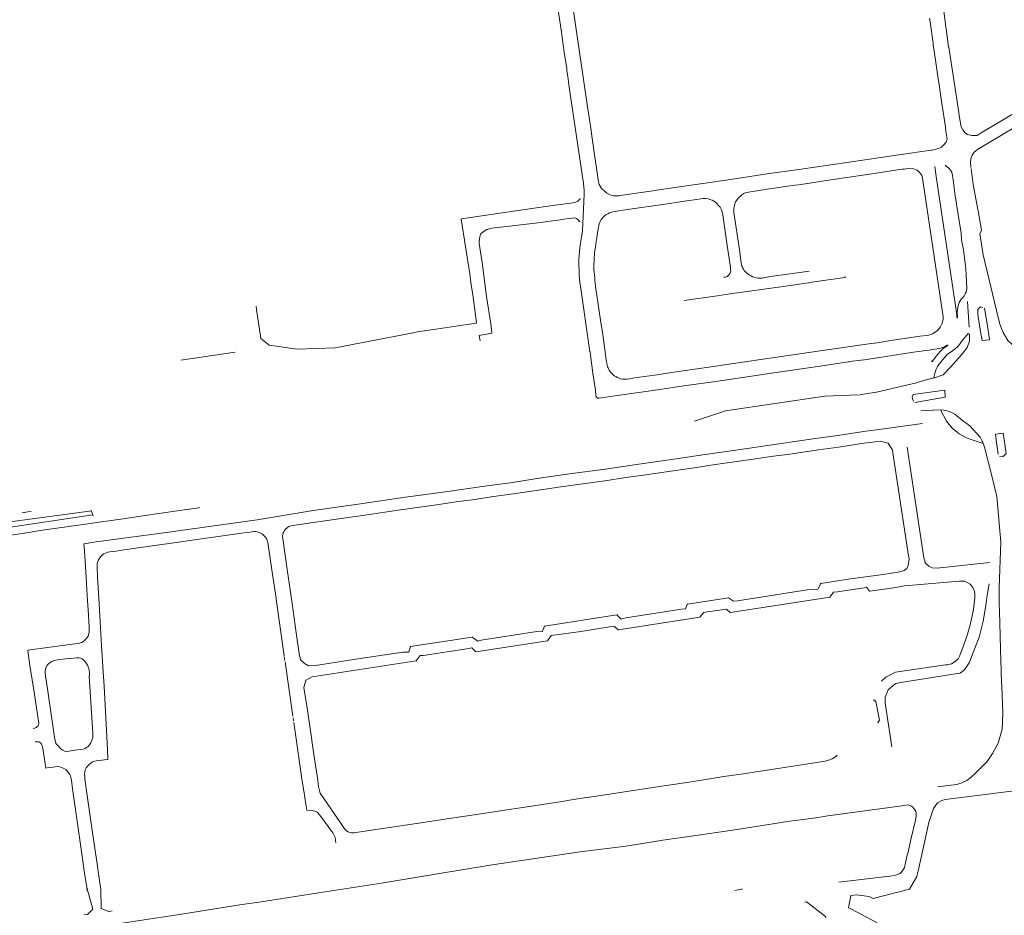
# Model space of a CAD drawing. Extents: x 97501 to 109728, y 463571 to 471596.
# Tile 11 of 25: x 102917 to 103333, y 468495 to 468872. Entities that reach past the tile are written whole.
import ezdxf

# ---------------------------------------------------------------- set-up
doc = ezdxf.new("R2010")
doc.units = 0
doc.layers.add('107 Goten', color=9, linetype='Continuous', lineweight=20, true_color=0xc0c0c0)

msp = doc.modelspace()

# ---------------------------------------------------------------- linework, layer by layer
at = {"layer": '107 Goten'}
for points in [[(103141.89, 468894.19), (103145.87, 468867.05)], [(103164.12, 468799.94), (103164, 468800.03), (103163.25, 468800.69), (103162.66, 468801.34), (103162.22, 468802.03), (103161.83, 468802.8), (103161.65, 468803.33), (103161.38, 468804.56), (103160.98, 468807.78), (103160.98, 468807.78), (103159.88, 468815.26), (103158.11, 468827.33), (103158.11, 468827.33), (103156.75, 468836.53), (103151.85, 468870.05), (103149.27, 468887.85)], [(103308.14, 468869.23), (103306.99, 468878.07), (103306.94, 468881.89), (103307.28, 468888.48), (103307.28, 468888.49), (103307.28, 468888.5)], [(103301.22, 468872.92), (103301.41, 468871.32), (103301.42, 468871.32), (103302.7, 468862.33), (103302.7, 468862.33), (103302.79, 468861.71), (103303.61, 468856.22), (103303.76, 468855.18), (103304.75, 468848.29), (103305.33, 468844), (103306.04, 468838.75), (103306.04, 468838.74), (103306.33, 468836.9), (103307.87, 468827.08), (103308.14, 468825.26), (103308.14, 468825.26), (103308.64, 468821.92), (103308.21, 468820.79), (103307.55, 468819.78), (103306.83, 468819), (103306.26, 468818.52), (103305.45, 468818.1), (103304.48, 468817.75), (103303.63, 468817.52), (103302.25, 468817.27)], [(103308.67, 468865.18), (103308.14, 468869.23)], [(103145.87, 468867.05), (103146.21, 468864.72), (103147.07, 468858.63), (103147.07, 468858.63), (103148.12, 468851.62), (103148.23, 468850.76)], [(103309.27, 468860.64), (103309.24, 468860.86), (103308.67, 468865.18)], [(103309.27, 468860.64), (103313.51, 468833.12)], [(103148.23, 468850.76), (103148.55, 468848.27)], [(103148.55, 468848.27), (103149.11, 468843.86), (103149.11, 468843.86), (103149.13, 468843.77)], [(103325.68, 468820.09), (103366.95, 468844.71)], [(103149.13, 468843.77), (103155.26, 468803.12)], [(103313.83, 468830.96), (103313.55, 468832.88), (103313.55, 468832.88), (103313.51, 468833.12)], [(103339.53, 468834.38), (103322.97, 468824.48), (103322.97, 468824.48)], [(103313.83, 468830.96), (103314.49, 468827.14), (103315.23, 468825.77), (103316.22, 468824.57), (103317.22, 468823.83), (103318.32, 468823.52), (103319.32, 468823.36)], [(103322.97, 468824.48), (103321.22, 468823.44)], [(103321.22, 468823.44), (103321.21, 468823.43), (103320.23, 468823.39), (103319.21, 468823.46), (103319.19, 468823.46)], [(103322.05, 468817.92), (103322.09, 468817.94), (103325.68, 468820.09)], [(103302.25, 468817.27), (103302.25, 468817.27), (103302.25, 468817.27), (103301.91, 468817.2), (103288.31, 468815.26), (103288.31, 468815.26), (103267.34, 468812.14), (103244.13, 468808.74), (103232.6, 468807.29), (103232.6, 468807.29), (103220.04, 468805.34), (103208.56, 468803.67), (103208.56, 468803.67), (103193.79, 468801.44), (103185.99, 468800.32), (103185.43, 468800.24)], [(103318.66, 468809.99), (103318.66, 468810), (103318.46, 468812.33), (103318.59, 468813.4), (103318.77, 468814.11), (103319.14, 468815.07), (103319.61, 468815.88), (103320.18, 468816.59), (103322.05, 468817.92)], [(103277.84, 468807.37), (103259.6, 468804.68)], [(103277.84, 468807.37), (103287.71, 468808.89), (103289.62, 468809.16), (103290.69, 468809.27), (103292.01, 468809.49)], [(103292.01, 468809.55), (103293.33, 468809.65), (103294.48, 468809.39), (103296, 468808.76), (103296.95, 468807.81), (103297.9, 468806.66), (103298.42, 468804.61)], [(103304, 468806.17), (103303.39, 468810.28)], [(103307.81, 468810.86), (103308.28, 468810.54), (103309.29, 468809.71), (103310.11, 468808.76), (103310.57, 468807.91), (103310.81, 468807.31), (103311.22, 468804.68), (103311.99, 468797.97), (103311.99, 468797.97), (103314.54, 468782.25), (103314.68, 468779.47), (103314.68, 468779.45), (103315.48, 468775.2), (103316.45, 468767.23), (103316.88, 468758.99), (103316.89, 468758.8), (103316.77, 468758.1), (103316.61, 468757.4), (103316.28, 468756.59), (103315.86, 468755.83), (103315.3, 468755.17), (103314.67, 468754.56), (103314.66, 468754.55), (103314.34, 468754.17), (103314.33, 468754.16), (103314.06, 468753.74), (103314.05, 468753.72), (103313.73, 468752.93), (103313.73, 468752.93), (103313.43, 468752.14), (103313.42, 468752.13), (103313.11, 468750.93), (103313.11, 468750.92), (103312.86, 468748.92), (103312.86, 468748.91), (103312.84, 468748.13), (103312.84, 468748.11), (103312.93, 468747.39), (103313, 468746.68), (103312.95, 468746.6), (103312.92, 468746.59), (103312.9, 468746.58), (103312.88, 468746.58), (103312.85, 468746.58), (103312.83, 468746.58), (103312.81, 468746.59), (103312.79, 468746.6), (103312.77, 468746.61), (103312.76, 468746.62), (103312.67, 468747.54), (103312.67, 468747.55), (103312.09, 468751.69), (103312.09, 468751.69), (103311.14, 468758.09)], [(103321.71, 468791.63), (103321.6, 468792.28), (103321.6, 468792.28), (103319.67, 468802.8), (103318.72, 468809.55)], [(103155.26, 468803.12), (103155.53, 468800.21), (103155.5, 468799.4), (103155.5, 468799.4), (103155.49, 468798.77), (103155.47, 468798.73), (103155.47, 468798.7), (103154.83, 468783.17), (103154.67, 468782.24)], [(103250.42, 468766.25), (103249.41, 468766.11), (103240.41, 468764.83), (103240.41, 468764.83), (103236.03, 468764.18), (103236.03, 468764.18), (103233.37, 468763.76), (103231.77, 468763.52), (103231.77, 468763.52), (103230.6, 468763.32), (103229.77, 468763.24), (103228.92, 468763.25), (103228.1, 468763.38), (103227.24, 468763.63), (103226.57, 468763.86), (103225.89, 468764.2), (103225.22, 468764.56), (103224.62, 468765.01), (103223.99, 468765.55), (103223.39, 468766.11), (103223.06, 468766.5), (103222.71, 468767.01), (103222.46, 468767.42), (103222.23, 468767.85), (103222.07, 468768.26), (103221.96, 468768.61), (103221.86, 468769.15), (103221.79, 468769.75), (103221.79, 468769.75), (103220.99, 468775.25), (103220.99, 468775.25), (103218.7, 468790.9), (103218.66, 468791.55), (103218.64, 468792.35), (103218.68, 468792.83), (103218.77, 468793.38), (103218.88, 468793.98), (103219.03, 468794.5), (103219.21, 468794.98), (103219.38, 468795.4), (103219.71, 468795.99), (103220.01, 468796.45), (103220.41, 468796.94), (103220.85, 468797.39), (103221.39, 468797.89), (103222.05, 468798.43), (103222.9, 468798.92), (103223.82, 468799.33), (103224.81, 468799.58), (103232.76, 468800.76), (103244.39, 468802.45), (103246, 468802.68), (103246, 468802.68), (103259.6, 468804.68)], [(103298.35, 468804.45), (103306.96, 468747.01)], [(103304.01, 468806.15), (103311.16, 468758.26)], [(103170.69, 468798.13), (103170.64, 468798.12), (103170.62, 468798.12), (103170.25, 468797.98), (103169.66, 468797.94), (103168.75, 468797.92), (103167.85, 468798.04), (103166.94, 468798.32), (103166.13, 468798.59), (103164.98, 468799.25), (103164.12, 468799.94)], [(103185.43, 468800.24), (103170.69, 468798.13)], [(103153.94, 468796.66), (103153.87, 468796.65), (103153.41, 468796.24), (103152.81, 468795.73), (103151.86, 468795.35), (103150.53, 468795.03), (103149, 468794.79), (103147.45, 468794.6), (103147.45, 468794.6), (103145.86, 468794.38)], [(103166.45, 468790.9), (103166.98, 468791.11), (103167.63, 468791.26), (103168.59, 468791.44), (103169.94, 468791.64), (103169.94, 468791.64), (103171.75, 468791.95), (103175.75, 468792.5), (103175.76, 468792.5), (103187.68, 468794.24), (103187.68, 468794.24), (103198.84, 468795.91), (103202.86, 468796.48), (103202.86, 468796.48), (103204.67, 468796.74), (103205.7, 468796.87), (103205.71, 468796.87)], [(103205.71, 468796.87), (103206.71, 468796.85), (103207.75, 468796.71), (103208.53, 468796.47), (103209.44, 468796.13), (103210.2, 468795.7), (103210.85, 468795.3), (103211.46, 468794.78), (103212.23, 468793.95), (103212.84, 468793.18), (103213.35, 468792.4), (103213.61, 468791.72), (103213.81, 468790.85), (103214, 468789.91), (103215.86, 468777.04), (103215.86, 468777.04), (103217.21, 468767.91), (103217.27, 468766.89), (103217.31, 468766.06), (103217.11, 468765.42), (103216.71, 468764.86), (103216.28, 468764.35), (103215.91, 468764.02), (103215.47, 468763.77), (103214.99, 468763.62), (103214.66, 468763.61), (103214.48, 468763.68), (103214.36, 468763.86)], [(103137.4, 468793.21), (103137.4, 468793.21), (103126.63, 468791.59), (103103.74, 468788.21), (103103.74, 468788.21)], [(103145.86, 468794.38), (103144.26, 468794.16), (103144.26, 468794.16), (103137.41, 468793.21), (103137.4, 468793.21)], [(103167.66, 468722.52), (103167.24, 468722.9), (103166.64, 468723.64), (103166.1, 468724.41), (103165.88, 468724.77), (103165.72, 468725.13), (103165.72, 468725.13), (103165.56, 468725.44), (103165.37, 468725.88), (103165.23, 468726.38), (103165.16, 468726.89), (103165.16, 468726.89), (103164.94, 468727.98), (103164.68, 468729.79), (103164.22, 468733.22), (103164.22, 468733.22), (103163.31, 468739.45), (103163.31, 468739.45), (103162.41, 468745.53), (103161.3, 468753.17), (103161.3, 468753.17), (103160.47, 468758.76), (103160.04, 468762.35), (103159.93, 468763.42), (103159.93, 468763.42), (103159.79, 468764.66), (103159.7, 468765.8), (103159.63, 468766.78), (103159.62, 468767.7), (103159.62, 468769.02), (103159.68, 468770.59), (103159.68, 468770.6), (103159.71, 468771.84), (103159.84, 468773.26), (103159.92, 468774.01), (103159.92, 468774.01), (103160.01, 468774.85), (103160.13, 468775.58), (103160.13, 468775.58), (103160.22, 468776.36), (103160.47, 468777.73), (103160.47, 468777.73), (103160.88, 468780.2), (103160.88, 468780.2), (103161.31, 468783.22), (103161.54, 468784.6), (103161.71, 468785.5), (103161.89, 468786.21), (103162.14, 468786.81), (103162.7, 468787.93), (103163.07, 468788.42), (103163.5, 468788.95), (103164.07, 468789.49), (103164.79, 468790.07), (103165.45, 468790.45), (103166.16, 468790.79), (103166.45, 468790.9)], [(103323.11, 468783.48), (103321.71, 468791.63)], [(103103.74, 468788.21), (103103.68, 468788.17), (103103.66, 468788.09), (103107.21, 468765.02), (103107.21, 468765.02)], [(103111.61, 468736.76), (103111.61, 468736.76), (103111.22, 468739.09), (103116.5, 468740.05), (103116.59, 468740.16), (103116.06, 468744.04), (103116.06, 468744.04), (103114.26, 468755.56), (103113.13, 468764.41), (103112.48, 468769.85), (103112.48, 468769.86), (103111.21, 468777.89), (103111.17, 468778.57), (103111.27, 468779.61), (103111.51, 468780.81), (103111.92, 468781.89), (103112.21, 468782.26), (103112.74, 468782.61), (103112.74, 468782.62), (103113.67, 468783.33), (103114.46, 468783.76), (103115.55, 468784.13), (103116.56, 468784.37), (103127.59, 468785.61), (103127.59, 468785.61), (103138.34, 468786.93), (103139.03, 468787.02), (103139.03, 468787.02), (103146.52, 468788.03), (103146.53, 468788.03), (103146.91, 468788.09), (103146.91, 468788.09), (103146.91, 468788.09), (103149.05, 468788.44), (103150.47, 468788.61), (103151.42, 468788.65), (103152.19, 468788.42), (103152.99, 468787.8), (103153.56, 468787.09), (103153.61, 468787.02), (103153.7, 468786.98)], [(103154.67, 468782.24), (103154.43, 468780.75), (103154.43, 468780.74), (103154.15, 468779.01), (103153.96, 468777.94), (103153.96, 468777.94), (103153.7, 468776.02), (103153.7, 468776.01), (103153.39, 468772.76), (103153.39, 468772.76), (103153.31, 468771.14), (103153.31, 468771.14), (103153.29, 468768.45), (103153.29, 468768.44), (103153.34, 468766.89), (103153.38, 468764.43), (103153.38, 468764.42), (103153.48, 468763.2), (103153.48, 468763.19), (103153.67, 468761.15), (103153.67, 468761.15), (103153.68, 468761.05)], [(103329.48, 468749.6), (103329.47, 468749.62), (103323.84, 468773.03), (103322.38, 468782.06), (103323.07, 468783.34), (103323.12, 468783.45), (103323.11, 468783.48)], [(103107.21, 468765.02), (103107.71, 468761.44)], [(103107.71, 468761.44), (103107.71, 468761.44), (103107.71, 468761.44), (103108.48, 468756.22), (103108.48, 468756.22)], [(103197.73, 468753.84), (103197.73, 468753.84), (103211.57, 468755.76), (103211.57, 468755.76), (103217.12, 468756.58), (103239.5, 468759.75), (103239.5, 468759.75), (103250.12, 468761.31), (103250.12, 468761.31), (103252.5, 468761.67), (103265.5, 468763.6), (103265.58, 468763.71), (103265.55, 468763.9)], [(103153.79, 468760.89), (103157.93, 468732.17)], [(103108.48, 468756.22), (103109.78, 468746.63), (103109.78, 468746.63), (103110.13, 468744.34), (103107.05, 468743.89), (103107.05, 468743.89), (103088.07, 468741.02), (103088.06, 468741.02)], [(103317.22, 468753.47), (103317.93, 468742.56)], [(103050.38, 468733.83), (103034.39, 468733.3), (103034.39, 468733.3), (103022.55, 468734.94), (103022.54, 468734.94), (103019.1, 468737.87), (103017.29, 468750.05), (103017.29, 468750.05), (103017.08, 468751.38)], [(103324.42, 468750.62), (103325.52, 468744.01), (103326.52, 468737.28), (103323.37, 468736.92), (103322.68, 468740.8), (103321.63, 468747.89), (103321.63, 468750.1), (103322.63, 468751.1), (103323.73, 468750.94)], [(103330.88, 468743.85), (103330.88, 468743.89), (103330.88, 468743.89), (103329.48, 468749.6)], [(103306.91, 468747.31), (103306.94, 468747.11), (103306.91, 468745.86), (103306.57, 468744.38), (103306.53, 468744.3)], [(103085.18, 468740.61), (103085.18, 468740.61), (103083.46, 468740.27), (103083.42, 468740.22)], [(103088.06, 468741.02), (103085.18, 468740.61), (103085.18, 468740.61)], [(103306.53, 468744.3), (103306.16, 468743.48), (103305.69, 468742.58), (103305.37, 468742.12), (103304.54, 468741.22), (103303.51, 468740.44), (103302.44, 468739.83), (103301.62, 468739.46), (103300.87, 468739.24), (103300.05, 468739.08), (103297.17, 468738.76), (103297.17, 468738.76), (103284.88, 468736.93), (103284.88, 468736.93), (103279.14, 468736.04), (103279.13, 468736.04), (103277.78, 468735.8), (103276.61, 468735.64), (103255.12, 468732.64), (103255.12, 468732.64), (103246.54, 468731.35), (103234.8, 468729.63), (103219.41, 468727.38), (103207.13, 468725.62), (103207.13, 468725.62), (103195.25, 468723.88), (103195.25, 468723.88), (103185.13, 468722.35), (103176.76, 468721.19), (103176.75, 468721.19), (103174.63, 468720.83), (103173.58, 468720.7), (103172.68, 468720.65), (103172.13, 468720.65), (103171.6, 468720.73), (103170.89, 468720.85), (103170.19, 468721.04), (103169.58, 468721.33), (103168.8, 468721.75), (103168.17, 468722.11), (103167.8, 468722.38), (103167.66, 468722.52)], [(103332.1, 468740.56), (103330.88, 468743.85)], [(103348.57, 468727.99), (103346.89, 468728.09), (103345.21, 468728.41), (103343.43, 468729.2), (103341.14, 468731.12), (103337.32, 468734.13), (103334.18, 468736.97), (103332.22, 468740.31), (103332.22, 468740.32), (103332.1, 468740.56)], [(103083.42, 468740.22), (103050.38, 468733.83)], [(103303.01, 468721.26), (103303.06, 468721.3), (103303.23, 468722.5), (103303.57, 468723.67), (103304.02, 468724.83), (103304.57, 468725.95), (103305.14, 468726.84), (103305.81, 468727.67), (103306.86, 468728.99), (103307.98, 468730.25), (103308.84, 468731.16), (103309.84, 468731.92), (103310.94, 468732.65), (103310.94, 468732.65), (103312.01, 468733.43), (103312.02, 468733.44), (103312.96, 468734.34), (103312.96, 468734.34), (103313.84, 468735.3), (103313.85, 468735.31), (103314.67, 468736.49), (103314.67, 468736.49), (103317.44, 468739.99), (103318.06, 468739.49), (103318.01, 468736.71), (103317.01, 468734.03), (103314.7, 468730.98), (103310.08, 468725.76), (103306.98, 468722.53), (103303.34, 468721.24), (103303.12, 468721.18)], [(103157.92, 468732.42), (103157.94, 468732.33), (103157.98, 468732.26), (103158, 468732.25), (103158.16, 468730.81), (103158.16, 468730.81), (103159.18, 468723.26), (103159.18, 468723.26), (103160.24, 468716.05), (103160.48, 468713.66), (103160.48, 468713.64), (103160.59, 468713.26), (103160.6, 468713.23), (103160.8, 468712.93), (103160.83, 468712.91), (103161.12, 468712.69), (103161.17, 468712.67), (103161.81, 468712.64), (103161.83, 468712.64), (103171.59, 468714.07), (103185.47, 468716), (103185.47, 468716), (103198.55, 468717.93), (103210.98, 468719.73), (103210.98, 468719.73), (103234.49, 468723.13), (103234.49, 468723.13), (103255.09, 468726.14), (103255.09, 468726.14), (103266.82, 468727.93), (103267.12, 468727.98)], [(103272.98, 468728.66), (103295.32, 468732.17)], [(103295.51, 468732.17), (103296.78, 468732.36)], [(103296.78, 468732.36), (103298.49, 468732.62)], [(103298.49, 468732.62), (103299.23, 468732.73), (103301.24, 468732.95)], [(103301.24, 468732.95), (103301.55, 468732.99), (103301.55, 468732.99), (103305.37, 468733.65), (103305.38, 468733.65), (103306.64, 468734.01), (103306.65, 468734.02), (103307.72, 468734.45), (103307.74, 468734.46), (103308.77, 468735.15)], [(103308.99, 468734.99), (103308.71, 468734.8), (103307.73, 468734.21), (103307.71, 468734.2), (103306.85, 468733.43), (103306.85, 468733.43), (103305.79, 468732.44), (103305.78, 468732.43), (103304.83, 468731.33), (103304.83, 468731.33), (103304.03, 468730.37), (103304.03, 468730.37), (103303.25, 468729.39), (103303.25, 468729.39), (103302.81, 468728.77), (103302.34, 468728.18), (103302.32, 468728.17), (103302.29, 468728.15), (103302.26, 468728.14), (103302.22, 468728.14), (103302.19, 468728.14), (103302.16, 468728.15), (103302.13, 468728.16), (103302.1, 468728.18), (103302.07, 468728.2), (103302.05, 468728.22), (103302.03, 468728.25), (103301.93, 468728.29)], [(103008.2, 468732.03), (102985.37, 468728.68)], [(103267.12, 468727.98), (103268.61, 468728.2)], [(103268.61, 468728.2), (103271.23, 468728.58)], [(103271.23, 468728.58), (103273.22, 468728.87)], [(103300.22, 468720.47), (103300.21, 468720.46), (103300.2, 468720.46), (103295.96, 468719.23)], [(103303.12, 468721.18), (103300.22, 468720.47)], [(103295.96, 468719.23), (103295.75, 468719.17), (103278.81, 468715.17), (103273.13, 468714.27), (103273.13, 468714.27), (103271.23, 468713.97)], [(103294.43, 468711.39), (103294.06, 468712.39), (103293.85, 468713.23), (103294.22, 468714.23), (103307.61, 468716.07), (103307.77, 468713.07), (103294.98, 468710.84)], [(103202.07, 468703.01), (103215.17, 468707.38), (103256.97, 468713.46), (103270.99, 468713.99)], [(103297.49, 468707.37), (103302.65, 468707.6)], [(103302.65, 468707.6), (103302.89, 468707.61), (103302.89, 468707.61), (103306.35, 468707.69)], [(103305.98, 468707.4), (103308.35, 468702.99), (103310.81, 468700.05), (103313.65, 468697.58), (103317.06, 468695.74), (103323.37, 468693.64)], [(103306.61, 468707.72), (103309.55, 468706.98), (103311.81, 468705.88), (103315.13, 468703.26), (103315.14, 468703.25), (103318.21, 468700.94), (103322.59, 468696.16), (103323.47, 468694.52), (103323.47, 468694.52), (103323.54, 468694.37)], [(103278.81, 468699.35), (103278.8, 468699.35), (103274.31, 468698.74), (103274.31, 468698.73), (103262.44, 468696.86), (103253.13, 468695.58), (103253.13, 468695.58), (103237.58, 468693.36), (103237.58, 468693.36), (103219.47, 468690.67), (103206.55, 468688.87), (103206.55, 468688.87), (103193.29, 468686.94), (103178.62, 468684.83), (103178.62, 468684.83), (103164.34, 468682.75), (103149.37, 468680.68), (103137.51, 468679.1), (103137.51, 468679.1), (103124.26, 468676.95), (103112.41, 468675.4), (103112.4, 468675.4), (103098.04, 468673.28), (103079.15, 468670.73), (103079.15, 468670.72), (103062.18, 468668.2), (103051.11, 468666.7), (103051.11, 468666.7), (103040.35, 468665.17), (103040.35, 468665.17), (103017.47, 468661.3), (103000.36, 468658.91), (102978.13, 468655.88), (102958.02, 468653.23), (102958.02, 468653.23), (102958.01, 468653.22)], [(103298.29, 468702.03), (103278.81, 468699.35)], [(103330.09, 468689.02), (103329.51, 468694.01), (103329.09, 468697.48), (103332.19, 468697.9), (103332.77, 468694.17), (103333.55, 468689.34), (103332.29, 468688.02), (103330.77, 468688.18)], [(103029.21, 468657.04), (103029.34, 468657.2), (103029.7, 468657.57), (103030.15, 468657.98), (103030.54, 468658.29), (103030.91, 468658.47), (103031.28, 468658.63), (103031.83, 468658.79), (103032.88, 468658.99), (103034.48, 468659.25), (103045.04, 468660.79), (103045.04, 468660.79), (103053.02, 468661.95), (103063.88, 468663.46), (103063.88, 468663.46), (103076.98, 468665.35), (103092.23, 468667.54), (103092.23, 468667.54), (103102.46, 468669.03), (103109.36, 468669.98), (103109.36, 468669.98), (103116.26, 468670.98), (103126.54, 468672.45), (103126.54, 468672.45), (103135.2, 468673.69), (103135.2, 468673.69), (103145.61, 468675.26), (103155.92, 468676.63), (103155.92, 468676.64), (103164.16, 468677.86), (103173.13, 468679.16), (103173.13, 468679.16), (103180.55, 468680.25), (103192.12, 468681.87), (103192.12, 468681.87), (103202.87, 468683.44), (103202.87, 468683.44), (103208.88, 468684.34), (103220.9, 468686.04), (103229.75, 468687.29), (103229.75, 468687.29), (103234.19, 468687.99), (103242.26, 468689.05), (103242.26, 468689.05), (103254.34, 468690.81), (103262.85, 468692.01), (103262.85, 468692.02), (103272.56, 468693.5), (103280.48, 468694.5), (103280.48, 468694.5), (103283.69, 468693.68), (103283.77, 468693.63), (103283.77, 468693.63), (103285.51, 468690.77), (103285.65, 468689.93), (103285.69, 468689.65)], [(103299.39, 468643.4), (103299.37, 468643.43), (103299.37, 468643.43), (103298.72, 468645.28), (103298.72, 468645.28), (103295.72, 468665.81), (103295.72, 468665.81), (103291.72, 468691.93), (103291.72, 468691.93)], [(103323.54, 468694.37), (103324.41, 468691.93), (103327.27, 468680.42), (103329.54, 468671.13), (103329.54, 468671.13), (103331.32, 468651.92), (103331.32, 468651.92), (103330.63, 468632.87), (103330.64, 468626.42), (103330.83, 468618.09), (103330.83, 468618.09), (103331.17, 468606.69), (103331.43, 468597.67), (103331.43, 468597.67), (103331.47, 468596.55)], [(103285.69, 468689.65), (103292.06, 468647.95)], [(102923.15, 468656.39), (102923.27, 468656.41), (102927.96, 468657.12), (102943.08, 468659.28), (102951.85, 468660.5), (102951.85, 468660.5), (102960.98, 468661.83), (102960.98, 468661.83), (102971.33, 468663.34), (102975.04, 468663.87), (102986.68, 468665.54), (102992.9, 468666.41), (102993.42, 468666.48)], [(102948.25, 468663.41), (102892.65, 468655.17), (102891.32, 468655.95), (102892.21, 468657.62), (102947.8, 468665.19)], [(102920.83, 468664.66), (102920.83, 468664.66), (102918.43, 468664.34)], [(102922.16, 468664.85), (102920.83, 468664.66)], [(102947.49, 468665.33), (102948.31, 468663.04)], [(102887.42, 468651.16), (102890.37, 468651.47), (102890.37, 468651.47), (102895.32, 468652.21), (102903.05, 468653.29), (102903.05, 468653.29), (102919.34, 468655.66), (102919.34, 468655.66), (102919.34, 468655.66)], [(102919.34, 468655.66), (102922.03, 468656.17)], [(102922.03, 468656.17), (102923.15, 468656.39)], [(102958.01, 468653.22), (102948.7, 468651.88), (102948.69, 468651.88)], [(102951.45, 468645.73), (102951.7, 468646.03), (102952.29, 468646.59), (102952.83, 468646.97), (102953.49, 468647.33), (102953.88, 468647.44), (102953.88, 468647.44), (102954.49, 468647.65), (102955.39, 468647.79), (102956.96, 468648.04), (102958.9, 468648.29), (102958.9, 468648.29), (102961.32, 468648.66), (102964.34, 468649.06), (102964.34, 468649.06), (102970.31, 468649.9), (102970.31, 468649.9), (102981.33, 468651.46), (102981.33, 468651.46), (102991.13, 468652.88), (103003.05, 468654.61), (103011.97, 468655.84), (103014.55, 468656.17), (103014.55, 468656.18), (103016.09, 468656.41), (103016.85, 468656.43), (103017.5, 468656.3), (103018.39, 468656.03), (103019.25, 468655.56), (103019.52, 468655.4)], [(103019.52, 468655.4), (103019.86, 468655.21), (103020.42, 468654.76), (103020.95, 468654.17), (103021.34, 468653.66), (103021.58, 468653.21), (103021.79, 468652.63), (103022.01, 468651.82), (103023.84, 468639.3), (103023.84, 468639.3), (103025.54, 468628.25), (103025.59, 468627.86)], [(103036.04, 468602.07), (103035.86, 468602.42), (103035.47, 468603.79), (103035.46, 468603.8), (103035.41, 468604.05), (103033.98, 468613.76), (103032.29, 468626.02), (103032.29, 468626.02), (103030.19, 468640.34), (103028.36, 468653.45), (103028.26, 468654.26), (103028.26, 468654.61), (103028.37, 468655.18), (103028.37, 468655.18), (103028.46, 468655.7), (103028.57, 468656.06), (103028.77, 468656.35), (103028.77, 468656.35), (103029.03, 468656.81), (103029.21, 468657.04)], [(102944.56, 468651.29), (102944.48, 468651.18), (102944.6, 468649.93), (102944.73, 468648.02), (102944.93, 468644), (102944.93, 468644), (102945.38, 468637.07), (102945.38, 468637.07), (102945.88, 468629.47), (102946.34, 468621.12), (102946.34, 468621.12), (102946.63, 468615.9), (102946.63, 468615.9), (102946.73, 468615.02), (102946.71, 468614.01), (102946.36, 468612.67), (102946.21, 468612.31), (102945.91, 468611.87), (102945.53, 468611.4), (102945.53, 468611.4), (102945.09, 468610.85), (102944.6, 468610.34), (102944.15, 468609.97), (102943.63, 468609.67), (102943.04, 468609.43), (102942.03, 468609.23), (102939.51, 468608.96), (102939.51, 468608.96), (102929.13, 468607.49), (102920.82, 468606.38), (102920.76, 468606.34), (102920.74, 468606.26), (102921.62, 468599.94), (102921.62, 468599.93), (102923.4, 468588.63), (102925.3, 468576.5), (102925.3, 468576.5), (102925.41, 468575.82), (102925.41, 468575.42), (102925.31, 468574.89), (102925.08, 468574.52), (102924.78, 468574.14), (102924.44, 468573.82), (102923.96, 468573.61), (102923.57, 468573.44), (102923.06, 468573.38)], [(102948.69, 468651.88), (102944.56, 468651.29), (102944.56, 468651.29)], [(102952.93, 468591.16), (102952.56, 468597.19), (102952.56, 468597.19), (102951.87, 468608.26), (102950.89, 468625.9), (102950.89, 468625.9), (102950.22, 468637.29), (102949.98, 468641.58), (102949.99, 468642.31), (102950.03, 468642.93), (102950.28, 468643.76), (102950.59, 468644.52), (102951.13, 468645.36), (102951.45, 468645.73)], [(103292.06, 468647.95), (103292.11, 468647.65), (103292.11, 468647.65), (103292.57, 468644.83), (103292.57, 468644.83), (103292.19, 468642.11), (103292.19, 468642.11), (103292.16, 468642.04)], [(103292.23, 468642.08), (103291.55, 468640.82), (103290.52, 468640.01), (103288.7, 468639.47), (103281.6, 468638.32), (103267.79, 468636.42), (103267.79, 468636.42), (103255.36, 468634.5), (103255.3, 468634.46), (103255.24, 468634.38)], [(103326.61, 468643.3), (103326.59, 468643.3), (103324.12, 468643.03), (103324.12, 468643.03), (103321.3, 468642.73), (103304.35, 468640.92), (103304.35, 468640.92), (103302.29, 468641.05), (103300.85, 468641.81), (103299.28, 468643.34)], [(103249.61, 468631.82), (103254.06, 468632.08), (103255.36, 468634.5)], [(103262.34, 468630.98), (103273.6, 468632.65)], [(103273.6, 468632.65), (103274.67, 468632.89), (103275.86, 468631.3)], [(103275.86, 468631.3), (103275.92, 468631.24), (103276, 468631.22), (103286.94, 468632.82), (103286.94, 468632.82), (103290.6, 468633.45), (103313.8, 468635.49), (103316.04, 468635.43), (103318.38, 468634.26), (103319.5, 468632.82), (103320.1, 468631.28), (103320.1, 468631.28), (103320.14, 468631.14)], [(103326.41, 468634.41), (103325.37, 468628.62)], [(103216.54, 468628.39), (103216.46, 468628.45), (103216.39, 468628.47), (103199.13, 468625.82), (103199.06, 468625.78), (103199.01, 468625.7)], [(103216.39, 468628.47), (103218.55, 468627.01), (103220.16, 468627.25)], [(103217.09, 468622.32), (103217.16, 468622.27), (103217.24, 468622.25), (103259.17, 468628.68), (103259.24, 468628.72), (103259.29, 468628.8)], [(103249.61, 468631.82), (103220.16, 468627.25)], [(103259.17, 468628.68), (103260.71, 468630.78), (103262.34, 468630.98)], [(103320.14, 468631.14), (103320.34, 468630.2), (103320.31, 468628.53), (103320.08, 468626), (103319.71, 468623.48), (103319.19, 468620.84), (103318.14, 468616.49), (103317.23, 468613.17), (103316.43, 468610.61), (103315.45, 468607.86), (103313.97, 468604.07), (103313.3, 468602.67), (103312.04, 468601.55), (103310.43, 468600.56), (103308.77, 468600.25), (103307.92, 468600.13)], [(103322.2, 468611.93), (103323.83, 468618.59), (103323.83, 468618.59), (103325.01, 468625.26), (103325.01, 468625.26), (103325.37, 468628.62)], [(103025.59, 468627.86), (103028.93, 468604.02)], [(103196.6, 468623.62), (103198.28, 468623.83), (103199.01, 468625.7)], [(103169.49, 468621.18), (103169.41, 468621.24), (103169.34, 468621.26), (103138.81, 468616.56), (103138.74, 468616.52), (103138.68, 468616.44)], [(103169.34, 468621.26), (103171.13, 468619.46), (103173.02, 468620.03)], [(103169.76, 468615.05), (103169.84, 468614.99), (103169.92, 468614.97), (103204.28, 468620.24), (103204.35, 468620.28), (103204.4, 468620.36)], [(103196.6, 468623.62), (103173.02, 468620.03)], [(103204.35, 468620.28), (103205.98, 468622.31), (103207.45, 468622.51)], [(103207.45, 468622.51), (103213.52, 468623.45)], [(103213.52, 468623.45), (103215.57, 468623.74), (103217.09, 468622.32)], [(103135.59, 468614.26), (103137.79, 468614.13), (103138.81, 468616.56)], [(103154.15, 468614.32), (103166.16, 468616.18)], [(103166.16, 468616.18), (103168.29, 468616.33), (103169.76, 468615.05)], [(103108.44, 468611.79), (103108.36, 468611.85), (103108.28, 468611.87), (103082.22, 468607.9), (103082.15, 468607.86), (103082.09, 468607.78)], [(103108.28, 468611.87), (103110.62, 468610.16), (103112.07, 468610.66)], [(103135.59, 468614.26), (103112.07, 468610.66)], [(103140.07, 468610.38), (103141.55, 468612.6), (103154.15, 468614.32)], [(103317.98, 468601.03), (103317.98, 468601.03), (103317.98, 468601.04), (103322.2, 468611.92), (103322.2, 468611.93), (103322.2, 468611.93)], [(103078.97, 468605.6), (103081.57, 468605.51), (103082.22, 468607.9)], [(103109.56, 468605.81), (103109.64, 468605.75), (103109.72, 468605.74), (103140.07, 468610.38), (103140.13, 468610.42), (103140.19, 468610.5)], [(103028.99, 468603.67), (103029.27, 468602.04)], [(103078.97, 468605.6), (103060.99, 468602.86)], [(103084.57, 468601.9), (103086.31, 468604.1), (103087.56, 468604.15)], [(103087.56, 468604.15), (103105.94, 468606.96)], [(103105.94, 468606.96), (103108.06, 468607.38), (103109.72, 468605.74)], [(102928.37, 468594.8), (102928.36, 468594.89), (102928.34, 468594.92), (102928.28, 468595.04), (102928.22, 468595.3), (102928.18, 468595.7), (102928.13, 468596.4), (102928.07, 468597.53), (102928.26, 468598.49), (102928.85, 468599.88), (102929.48, 468600.62), (102930.15, 468601.13), (102930.97, 468601.61), (102931.78, 468601.99), (102933.45, 468602.33), (102937.76, 468602.8), (102937.77, 468602.8), (102940.04, 468603.06), (102941.35, 468603.15), (102942.32, 468603.17), (102943.11, 468603.01), (102943.71, 468602.76), (102944.58, 468601.99), (102945.35, 468600.92), (102945.92, 468600.06), (102946.46, 468598.71), (102946.74, 468597), (102946.82, 468595.86), (102946.8, 468595.62), (102946.74, 468595.55), (102946.72, 468595.48), (102946.72, 468595.45)], [(103029.36, 468601.47), (103032.6, 468578.51)], [(103036.04, 468602.07), (103037.45, 468600.69), (103039.19, 468599.72), (103042.13, 468599.97)], [(103038.1, 468593.67), (103038.16, 468593.74), (103038.16, 468593.74), (103040.75, 468595.2), (103040.75, 468595.2), (103084.57, 468601.9), (103084.64, 468601.94), (103084.7, 468602.02)], [(103053.79, 468601.76), (103042.13, 468599.97)], [(103060.99, 468602.86), (103053.79, 468601.76)], [(103307.92, 468600.13), (103286.84, 468597.1), (103286.84, 468597.1), (103282.73, 468595.04), (103280.98, 468593.29)], [(103313.03, 468596.49), (103313.31, 468596.53), (103313.32, 468596.53), (103314.11, 468596.73), (103314.14, 468596.74), (103315.97, 468598.08), (103316, 468598.1), (103317.98, 468601.03)], [(102946.72, 468595.45), (102948.24, 468571.36)], [(103289.06, 468592.75), (103313.03, 468596.49)], [(103331.47, 468596.55), (103331.81, 468587.63)], [(102932.07, 468569.73), (102928.37, 468594.8)], [(102954.33, 468564.51), (102952.93, 468591.16), (102952.93, 468591.16)], [(103055.99, 468529.8), (103055.89, 468529.84), (103055.22, 468530.24), (103054.56, 468530.89), (103053.85, 468531.83), (103052.71, 468533.62), (103052.71, 468533.62), (103046.91, 468542.04), (103044.18, 468546.04), (103043.99, 468546.53), (103043.83, 468547.17), (103043.69, 468547.79), (103043.48, 468548.82), (103043.3, 468550.11), (103043.13, 468551.56), (103043.13, 468551.57), (103042.56, 468555.25), (103041.5, 468562.35), (103039.73, 468574.38), (103038.48, 468582.92), (103038.48, 468582.92), (103037.21, 468590.66), (103038.1, 468593.67)], [(103285.22, 468565.56), (103282.48, 468584.16), (103282.52, 468586.59), (103283.78, 468589.6), (103285.8, 468591.53), (103287.01, 468592.29), (103289.08, 468592.79)], [(103331.81, 468587.63), (103332.11, 468579.65), (103331.8, 468573.03), (103330.12, 468567.16), (103327.79, 468562.78), (103325.18, 468558.96)], [(103277.48, 468585.24), (103277.92, 468585.31), (103278.6, 468584.78), (103278.6, 468584.78), (103280.11, 468576.81), (103280.11, 468576.81), (103279.5, 468575.99), (103279.49, 468575.99), (103279.15, 468575.93)], [(103032.7, 468577.82), (103032.7, 468577.82), (103032.7, 468577.82), (103032.89, 468576.53)], [(103032.97, 468575.92), (103036.53, 468551.19)], [(102948.24, 468571.36), (102948.24, 468571.31), (102948.2, 468570.95), (102948.2, 468570.94), (102948.23, 468570.37), (102948.14, 468569.61), (102947.84, 468568.47), (102947.36, 468567.35), (102946.78, 468566.41), (102946.12, 468565.68), (102945.55, 468565.28), (102944.95, 468564.94), (102944.18, 468564.65), (102940.62, 468564.14), (102940.62, 468564.14), (102938.04, 468563.73), (102937.1, 468563.66), (102936.45, 468563.76), (102935.56, 468564.19), (102934.68, 468564.84), (102933.32, 468566.27), (102932.66, 468567.08), (102932.53, 468567.36), (102932.07, 468569.43), (102932.06, 468569.5), (102932.08, 468569.54), (102932.09, 468569.59), (102932.07, 468569.73)], [(102923.82, 468567.68), (102923.82, 468567.68), (102924.66, 468567.78), (102925.22, 468567.72), (102925.68, 468567.52), (102926.21, 468567.2), (102926.62, 468566.68), (102926.79, 468566.16), (102926.99, 468565.5), (102927.12, 468564.88), (102928.33, 468556.71), (102928.37, 468556.64), (102928.44, 468556.62), (102929.7, 468556.86), (102931.46, 468557.1), (102933.21, 468557.26), (102934.21, 468557.17), (102935.12, 468556.94), (102936.04, 468556.54), (102936.77, 468556.03), (102937.35, 468555.52), (102937.98, 468554.71), (102938.45, 468553.94), (102938.75, 468553.39), (102938.99, 468552.59), (102939.2, 468551.6), (102939.65, 468547.89), (102939.65, 468547.88), (102941.33, 468536.25), (102943.71, 468519.5), (102943.71, 468519.5), (102944.62, 468513.25), (102944.62, 468513.25), (102945.67, 468506.24), (102945.67, 468506.24), (102945.86, 468504.98), (102945.86, 468504.98), (102945.97, 468504.89), (102945.97, 468504.89)], [(102951.49, 468505.61), (102951.55, 468505.65), (102951.57, 468505.72), (102951.57, 468505.72), (102951.36, 468507.26), (102951.36, 468507.26), (102951.05, 468509.31), (102950.47, 468513.1), (102950.15, 468515.25), (102947.68, 468532.34), (102947.68, 468532.34), (102945.83, 468545.04), (102944.84, 468552.12), (102944.77, 468553.08), (102944.73, 468554.14), (102944.77, 468554.87), (102945.01, 468555.93), (102945.38, 468556.73), (102946.1, 468557.63), (102946.6, 468558.18), (102947.35, 468558.78), (102948.12, 468559.25), (102948.54, 468559.41), (102949.05, 468559.59), (102949.57, 468559.69), (102950.74, 468559.85), (102954.46, 468560.34), (102954.54, 468560.45), (102954.54, 468560.46), (102954.33, 468564.51)], [(103262.23, 468562.12), (103261.46, 468561.4), (103260.09, 468560.6), (103258.64, 468560.01), (103257.12, 468559.64), (103247.19, 468558.02), (103240.81, 468557.05), (103240.81, 468557.05), (103227.2, 468554.92), (103223.63, 468554.37), (103214.46, 468553.06), (103214.46, 468553.06), (103201.67, 468551.01), (103193.09, 468549.73), (103193.09, 468549.73), (103183.61, 468548.29), (103172.46, 468546.62), (103172.46, 468546.62), (103160.66, 468544.84), (103155.5, 468544.06), (103155.5, 468544.06), (103149.31, 468543.09), (103149.31, 468543.09), (103145.33, 468542.4), (103141.6, 468541.87), (103141.6, 468541.87), (103133.33, 468540.63), (103133.33, 468540.63), (103118.29, 468538.34), (103118.29, 468538.34), (103111.04, 468537.2), (103098.53, 468535.35), (103098.53, 468535.35), (103090.24, 468534.06), (103086.72, 468533.56), (103086.72, 468533.56), (103075.24, 468531.83), (103064.81, 468530.29), (103064.81, 468530.29), (103063.13, 468530.01), (103060.08, 468529.56), (103060.08, 468529.56), (103058.56, 468529.33), (103057.91, 468529.3), (103057.32, 468529.36), (103056.61, 468529.54), (103055.99, 468529.8)], [(103325.08, 468559.02), (103324.92, 468558.84), (103322.71, 468556.57), (103322.71, 468556.56), (103320.52, 468554.53), (103320.52, 468554.53), (103318.75, 468552.85), (103316.92, 468551.45), (103314.86, 468550.41), (103312.65, 468549.76), (103304.6, 468548.68)], [(103036.53, 468551.19), (103036.54, 468551.1), (103036.54, 468551.1), (103037.23, 468547.03), (103038.08, 468541.4)], [(103300.9, 468533.71), (103302.86, 468539.67), (103304.49, 468542.04), (103306.37, 468542.93), (103307.76, 468543.42), (103347.07, 468548.32)], [(103038.08, 468541.4), (103038.45, 468538.93), (103038.55, 468538.84), (103040.69, 468538.78), (103041.92, 468538.51), (103042.81, 468538.08), (103044.02, 468536.79), (103049.49, 468529.33), (103050.48, 468527.35), (103050.73, 468525.17)], [(103289.46, 468540.74), (103290, 468540.82), (103291.34, 468540.99), (103292.36, 468541.1), (103292.91, 468540.93), (103293.56, 468540.6), (103294.14, 468540.17), (103294.64, 468539.65), (103295.05, 468539.05), (103295.35, 468538.4), (103295.54, 468537.7), (103295.62, 468536.98), (103295.57, 468536.26), (103295.4, 468535.54), (103295.4, 468535.54), (103295.26, 468534.66), (103293.48, 468527.07)], [(103257.29, 468536.31), (103289.46, 468540.74)], [(102934.56, 468487.3), (102984.79, 468494.95), (102984.79, 468494.95), (103008.4, 468498.65), (103011.26, 468499.08), (103019.18, 468500.27), (103019.19, 468500.27), (103044.43, 468504.14), (103044.43, 468504.14), (103070, 468508.09), (103070, 468508.09), (103094.43, 468512.2), (103116.68, 468515.8), (103153.77, 468521.32), (103173.11, 468523.79), (103173.11, 468523.79), (103177.62, 468524.46), (103177.62, 468524.46), (103188.75, 468526.23), (103202.56, 468528.26), (103220.05, 468530.8), (103220.05, 468530.8), (103241.33, 468534.07), (103253.29, 468535.71), (103253.29, 468535.71), (103256.75, 468536.23), (103256.75, 468536.23), (103257.29, 468536.31)], [(103267.94, 468497.25), (103267.94, 468497.25), (103267.07, 468497.71), (103267.97, 468502.94), (103270.35, 468503.25), (103275.7, 468502.43), (103277.43, 468501.64), (103277.44, 468501.64), (103292.81, 468505.66), (103295.84, 468510.88), (103295.84, 468510.88), (103296.25, 468512.87), (103296.33, 468513.23), (103300.9, 468533.7), (103300.9, 468533.71)], [(103293.48, 468527.07), (103291.97, 468520.64), (103291.9, 468520.59), (103291.9, 468520.59)], [(103291.9, 468520.59), (103290.75, 468515.48)], [(103290.75, 468515.48), (103290.75, 468515.48), (103290.74, 468515.47), (103290.72, 468515.07), (103290.59, 468514.69), (103290.18, 468513.97), (103289.63, 468513.2), (103289.05, 468512.53), (103288.39, 468512.07), (103287.7, 468511.73), (103286.83, 468511.49), (103285.55, 468511.25)], [(103285.55, 468511.25), (103285.55, 468511.25), (103262.92, 468508.58), (103262.91, 468508.58)], [(102945.94, 468494.91), (102948.15, 468497.13), (102945.67, 468506.24)], [(102954.92, 468496.2), (102951.75, 468497.41), (102951.57, 468505.72)], [(103222.29, 468505.6), (103221.91, 468505.54), (103219.04, 468505.1)], [(103248.39, 468500.17), (103249.32, 468500.24), (103257.34, 468494.08), (103257.41, 468493.55)], [(102956.41, 468496.49), (102955.06, 468496.22), (102954.92, 468496.2)], [(103279.04, 468491.45), (103279.04, 468491.45), (103267.94, 468497.25)], [(102945.94, 468494.91), (102945.85, 468494.9), (102944.5, 468494.73)]]:
    msp.add_lwpolyline(points, dxfattribs=at)

doc.saveas('drawing.dxf')
